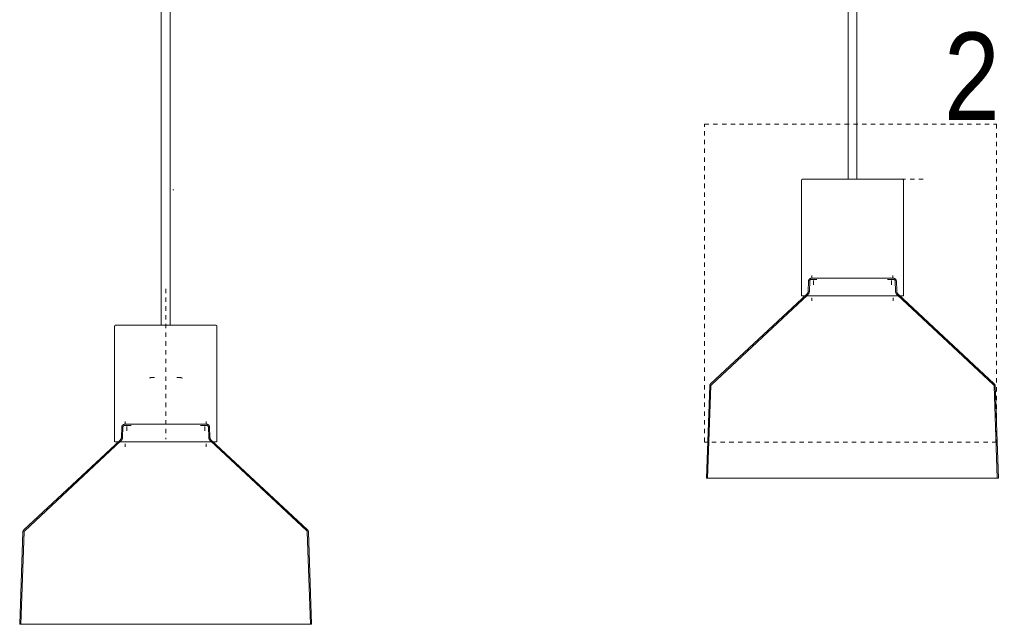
# Model space of a CAD drawing. Header units: millimetres. Extents: x 5395 to 10097, y 397 to 7363.
# Tile 4 of 8: x 6494 to 7169, y 1375 to 1789. Entities that reach past the tile are written whole.
import ezdxf

# ---------------------------------------------------------------- set-up
doc = ezdxf.new("R2010")
doc.units = ezdxf.units.MM
doc.linetypes.add('Dash', pattern=[6, 3, -3])
doc.layers.add('A-ANNO-DIMS', color=7, linetype='Dash', lineweight=9, true_color=0xd2d2d2)
doc.layers.add('E-LITE-EQPM', color=7, linetype='Continuous', lineweight=20)
doc.layers.add('G-ANNO-TEXT', color=7, linetype='Continuous', lineweight=9)
doc.styles.add('Arial Narrow_1', font='ARIALN.TTF', dxfattribs={"height": 60})

# ---------------------------------------------------------------- blocks, each defined once
blk = doc.blocks.new('68593-5L_ 68594-5L KOMBO200 - 64314-44-5L SAMBA Black_ribbon beige pendant lamp ø450-5L-712902-Alzado_PDF')
at = {"layer": 'E-LITE-EQPM', "lineweight": 9}
for p, q in [((6591.11, 1983.84), (6591.11, 1580)), ((6597.11, 1580), (6597.11, 1983.84)), ((7061.59, 1979.77), (7061.59, 1679.97)), ((7067.59, 1680), (7067.59, 1980.67)), ((7030.53, 1680), (7030.53, 1680)), ((7098.63, 1680), (7098.63, 1680)), ((7029.58, 1679.05), (7029.58, 1600)), ((7099.58, 1600), (7099.58, 1679.05)), ((7036.79, 1614.09), (7036.79, 1612.09)), ((7092.33, 1612.09), (7092.33, 1614.09)), ((7034.48, 1610.14), (7034.24, 1603.22)), ((7035.28, 1610.12), (7035.04, 1603.19)), ((7037.85, 1610.49), (7037.85, 1607.59)), ((7091.28, 1607.59), (7091.28, 1610.49)), ((7094.08, 1603.19), (7093.84, 1610.12)), ((7094.88, 1603.22), (7094.64, 1610.14)), ((7033.35, 1601.26), (6967.43, 1539.79)), ((7033.9, 1600.67), (6967.98, 1539.2)), ((7029.58, 1600), (7099.58, 1600)), ((7029.58, 1600), (7029.58, 1600)), ((7036.81, 1598.71), (7036.81, 1596.71)), ((7092.35, 1596.71), (7092.35, 1598.71)), ((7161.15, 1539.2), (7095.23, 1600.67)), ((7161.69, 1539.79), (7095.77, 1601.26)), ((6559.11, 1579.05), (6559.11, 1500)), ((6629.11, 1500), (6629.11, 1579.05)), ((6966.77, 1538.34), (6964.56, 1475.07)), ((6967.57, 1538.31), (6965.36, 1475.07)), ((7163.76, 1475.07), (7161.55, 1538.31)), ((7164.56, 1475.07), (7162.35, 1538.34)), ((6566.34, 1514.09), (6566.34, 1512.09)), ((6621.88, 1512.09), (6621.88, 1514.09)), ((6564.03, 1510.14), (6563.79, 1503.22)), ((6564.83, 1510.12), (6564.59, 1503.19)), ((6567.39, 1510.49), (6567.39, 1507.59)), ((6620.82, 1507.59), (6620.82, 1510.49)), ((6623.63, 1503.19), (6623.39, 1510.12)), ((6624.43, 1503.22), (6624.19, 1510.14)), ((6562.9, 1501.26), (6496.98, 1439.79)), ((6563.44, 1500.67), (6497.52, 1439.2)), ((6559.32, 1500), (6566.8, 1500)), ((6566.34, 1498.71), (6566.34, 1496.71)), ((6566.8, 1500), (6629, 1500)), ((6621.88, 1496.71), (6621.88, 1498.71)), ((6690.69, 1439.2), (6624.77, 1500.67)), ((6691.24, 1439.79), (6625.32, 1501.26)), ((6964.56, 1475.07), (7003.14, 1475.07)), ((7003.14, 1475.07), (7164.49, 1475.07)), ((6496.32, 1438.34), (6494.11, 1375.07)), ((6497.12, 1438.31), (6494.91, 1375.07)), ((6693.31, 1375.07), (6691.1, 1438.31)), ((6694.11, 1375.07), (6691.9, 1438.34)), ((6494.11, 1375.07), (6594.11, 1375.07)), ((6594.11, 1375.07), (6694.11, 1375.07))]:
    blk.add_line(p, q, dxfattribs=at)
at = {"layer": 'E-LITE-EQPM', "lineweight": 9, "flags": 128}
for points in [[(7029.58, 1679.05), (7029.58, 1679.09), (7029.58, 1679.13), (7029.59, 1679.17), (7029.59, 1679.2), (7029.6, 1679.24), (7029.61, 1679.28), (7029.62, 1679.31), (7029.63, 1679.35), (7029.64, 1679.39), (7029.66, 1679.42), (7029.67, 1679.46), (7029.69, 1679.49), (7029.71, 1679.52), (7029.73, 1679.56), (7029.75, 1679.59), (7029.77, 1679.62), (7029.79, 1679.65), (7029.82, 1679.68), (7029.84, 1679.71), (7029.87, 1679.73), (7029.9, 1679.76), (7029.92, 1679.78), (7029.95, 1679.81), (7029.98, 1679.83), (7030.02, 1679.85), (7030.05, 1679.87), (7030.08, 1679.89), (7030.12, 1679.91), (7030.15, 1679.92), (7030.18, 1679.94), (7030.22, 1679.95), (7030.26, 1679.96), (7030.29, 1679.97), (7030.33, 1679.98), (7030.37, 1679.99), (7030.4, 1679.99), (7030.44, 1680), (7030.48, 1680), (7030.52, 1680), (7030.53, 1680)], [(7098.63, 1680), (7098.6, 1680), (7098.52, 1680), (7098.39, 1680), (7098.2, 1680), (7097.95, 1680), (7097.66, 1680), (7097.31, 1680), (7096.9, 1680), (7096.45, 1680), (7095.94, 1680), (7095.39, 1680), (7094.78, 1680), (7094.13, 1680), (7093.43, 1680), (7092.68, 1680), (7091.89, 1680), (7091.06, 1680), (7090.18, 1680), (7089.26, 1680), (7088.3, 1680), (7087.31, 1680), (7086.28, 1680), (7085.21, 1680), (7084.11, 1680), (7082.98, 1680), (7081.82, 1680), (7080.63, 1680), (7079.42, 1680), (7078.18, 1680), (7076.92, 1680), (7075.64, 1680), (7074.34, 1680), (7073.03, 1680), (7071.71, 1680), (7070.37, 1680), (7069.02, 1680), (7067.67, 1680), (7066.31, 1680), (7064.95, 1680), (7063.59, 1680), (7062.23, 1680), (7060.87, 1680), (7059.52, 1680), (7058.18, 1680), (7056.84, 1680), (7055.52, 1680), (7054.22, 1680), (7052.93, 1680), (7051.66, 1680), (7050.41, 1680), (7049.18, 1680), (7047.98, 1680), (7046.8, 1680), (7045.66, 1680), (7044.54, 1680), (7043.46, 1680), (7042.4, 1680), (7041.39, 1680), (7040.41, 1680), (7039.47, 1680), (7038.57, 1680), (7037.71, 1680), (7036.9, 1680), (7036.13, 1680), (7035.4, 1680), (7034.72, 1680), (7034.09, 1680), (7033.51, 1680), (7032.98, 1680), (7032.5, 1680), (7032.07, 1680), (7031.69, 1680), (7031.36, 1680), (7031.09, 1680), (7030.87, 1680), (7030.7, 1680), (7030.59, 1680), (7030.54, 1680), (7030.53, 1680)], [(7030.53, 1680), (7030.56, 1680), (7030.64, 1680), (7030.77, 1680), (7030.96, 1680), (7031.21, 1680), (7031.5, 1680), (7031.85, 1680)], [(7097.47, 1680), (7097.8, 1680), (7098.07, 1680), (7098.29, 1680), (7098.46, 1680), (7098.57, 1680), (7098.62, 1680), (7098.63, 1680)], [(7098.63, 1680), (7098.67, 1680), (7098.71, 1680), (7098.75, 1679.99), (7098.78, 1679.99), (7098.82, 1679.98), (7098.86, 1679.97), (7098.89, 1679.96), (7098.93, 1679.95), (7098.97, 1679.94), (7099, 1679.93), (7099.04, 1679.91), (7099.07, 1679.89), (7099.1, 1679.87), (7099.14, 1679.86), (7099.17, 1679.83), (7099.2, 1679.81), (7099.23, 1679.79), (7099.26, 1679.76), (7099.29, 1679.74), (7099.31, 1679.71), (7099.34, 1679.68), (7099.36, 1679.66), (7099.39, 1679.63), (7099.41, 1679.6), (7099.43, 1679.56), (7099.45, 1679.53), (7099.47, 1679.5), (7099.49, 1679.46), (7099.5, 1679.43), (7099.52, 1679.4), (7099.53, 1679.36), (7099.54, 1679.32), (7099.55, 1679.29), (7099.56, 1679.25), (7099.57, 1679.21), (7099.57, 1679.18), (7099.58, 1679.14), (7099.58, 1679.1), (7099.58, 1679.06), (7099.58, 1679.05)], [(7034.48, 1610.14), (7034.49, 1610.22), (7034.5, 1610.3), (7034.51, 1610.38), (7034.52, 1610.46), (7034.54, 1610.54), (7034.56, 1610.62), (7034.58, 1610.7), (7034.61, 1610.77), (7034.64, 1610.85), (7034.67, 1610.92), (7034.71, 1611), (7034.74, 1611.07), (7034.79, 1611.14), (7034.83, 1611.2), (7034.88, 1611.27), (7034.93, 1611.33), (7034.98, 1611.4), (7035.03, 1611.46), (7035.09, 1611.51), (7035.15, 1611.57), (7035.21, 1611.62), (7035.27, 1611.67), (7035.34, 1611.72), (7035.4, 1611.76), (7035.47, 1611.81), (7035.54, 1611.85), (7035.61, 1611.88), (7035.69, 1611.92), (7035.76, 1611.95), (7035.84, 1611.98), (7035.91, 1612), (7035.99, 1612.02), (7036.07, 1612.04), (7036.15, 1612.06), (7036.23, 1612.07), (7036.31, 1612.08), (7036.39, 1612.09), (7036.47, 1612.09), (7036.5, 1612.09)], [(7047.33, 1612.09), (7046.45, 1612.09), (7045.61, 1612.09), (7044.8, 1612.09), (7044.02, 1612.09), (7043.27, 1612.09), (7042.56, 1612.09), (7041.88, 1612.09), (7041.24, 1612.09), (7040.63, 1612.09), (7040.06, 1612.09), (7039.54, 1612.09), (7039.05, 1612.09), (7038.6, 1612.09), (7038.2, 1612.09), (7037.83, 1612.09), (7037.51, 1612.09), (7037.24, 1612.09), (7037, 1612.09), (7036.81, 1612.09), (7036.67, 1612.09), (7036.57, 1612.09), (7036.51, 1612.09), (7036.5, 1612.09)], [(7036.5, 1612.09), (7036.52, 1612.09), (7036.59, 1612.09), (7036.7, 1612.09), (7036.86, 1612.09), (7037.06, 1612.09), (7037.31, 1612.09)], [(7092.62, 1612.09), (7092.6, 1612.09), (7092.53, 1612.09), (7092.42, 1612.09), (7092.26, 1612.09), (7092.06, 1612.09), (7091.82, 1612.09), (7091.53, 1612.09), (7091.2, 1612.09), (7090.82, 1612.09), (7090.41, 1612.09), (7089.95, 1612.09), (7089.45, 1612.09), (7088.91, 1612.09), (7088.33, 1612.09), (7087.72, 1612.09), (7087.07, 1612.09), (7086.38, 1612.09), (7085.66, 1612.09), (7084.9, 1612.09), (7084.11, 1612.09), (7083.29, 1612.09), (7082.44, 1612.09), (7081.56, 1612.09), (7080.65, 1612.09), (7079.72, 1612.09), (7078.77, 1612.09), (7077.79, 1612.09), (7076.79, 1612.09), (7075.77, 1612.09), (7074.73, 1612.09), (7073.67, 1612.09), (7072.61, 1612.09), (7071.52, 1612.09), (7070.43, 1612.09), (7069.33, 1612.09), (7068.22, 1612.09), (7067.11, 1612.09), (7065.99, 1612.09), (7064.86, 1612.09), (7063.74, 1612.09), (7062.62, 1612.09), (7061.5, 1612.09), (7060.39, 1612.09), (7059.28, 1612.09), (7058.19, 1612.09), (7057.1, 1612.09), (7056.02, 1612.09), (7054.96, 1612.09), (7053.91, 1612.09), (7052.88, 1612.09), (7051.87, 1612.09), (7050.88, 1612.09), (7049.91, 1612.09), (7048.97, 1612.09), (7048.05, 1612.09), (7047.33, 1612.09)], [(7091.61, 1612.09), (7091.89, 1612.09), (7092.12, 1612.09), (7092.31, 1612.09), (7092.45, 1612.09), (7092.55, 1612.09), (7092.61, 1612.09), (7092.62, 1612.09)], [(7092.62, 1612.09), (7092.7, 1612.09), (7092.78, 1612.08), (7092.86, 1612.08), (7092.94, 1612.06), (7093.02, 1612.05), (7093.1, 1612.03), (7093.18, 1612.01), (7093.26, 1611.99), (7093.33, 1611.96), (7093.41, 1611.93), (7093.48, 1611.9), (7093.55, 1611.86), (7093.62, 1611.82), (7093.69, 1611.78), (7093.76, 1611.74), (7093.83, 1611.69), (7093.89, 1611.64), (7093.95, 1611.59), (7094.01, 1611.54), (7094.07, 1611.48), (7094.12, 1611.42), (7094.18, 1611.36), (7094.23, 1611.29), (7094.27, 1611.23), (7094.32, 1611.16), (7094.36, 1611.09), (7094.4, 1611.02), (7094.44, 1610.95), (7094.47, 1610.88), (7094.5, 1610.8), (7094.53, 1610.73), (7094.55, 1610.65), (7094.58, 1610.57), (7094.59, 1610.49), (7094.61, 1610.42), (7094.62, 1610.34), (7094.63, 1610.26), (7094.64, 1610.18), (7094.64, 1610.14)], [(7035.28, 1610.12), (7035.29, 1610.16), (7035.29, 1610.21), (7035.3, 1610.26), (7035.31, 1610.31), (7035.32, 1610.36), (7035.33, 1610.4), (7035.34, 1610.45), (7035.36, 1610.5), (7035.38, 1610.54), (7035.4, 1610.59), (7035.42, 1610.63), (7035.44, 1610.67), (7035.47, 1610.71), (7035.49, 1610.76), (7035.52, 1610.79), (7035.55, 1610.83), (7035.58, 1610.87), (7035.61, 1610.91), (7035.65, 1610.94), (7035.68, 1610.98), (7035.72, 1611.01), (7035.76, 1611.04), (7035.8, 1611.07), (7035.84, 1611.09), (7035.88, 1611.12), (7035.92, 1611.14), (7035.96, 1611.17), (7036.01, 1611.19), (7036.05, 1611.21), (7036.1, 1611.22), (7036.15, 1611.24), (7036.19, 1611.25), (7036.24, 1611.26), (7036.29, 1611.27), (7036.34, 1611.28), (7036.38, 1611.28), (7036.43, 1611.29), (7036.48, 1611.29), (7036.5, 1611.29)], [(7040.25, 1611.29), (7040.06, 1611.29), (7039.54, 1611.29), (7039.05, 1611.29), (7038.6, 1611.29), (7038.2, 1611.29), (7037.83, 1611.29), (7037.51, 1611.29), (7037.24, 1611.29), (7037, 1611.29), (7036.81, 1611.29), (7036.67, 1611.29), (7036.57, 1611.29), (7036.51, 1611.29), (7036.5, 1611.29)], [(7036.5, 1611.29), (7036.52, 1611.29), (7036.59, 1611.29), (7036.7, 1611.29), (7036.86, 1611.29), (7037.06, 1611.29)], [(7092.62, 1611.29), (7092.6, 1611.29), (7092.53, 1611.29), (7092.42, 1611.29), (7092.26, 1611.29), (7092.06, 1611.29), (7091.82, 1611.29), (7091.53, 1611.29), (7091.2, 1611.29), (7090.82, 1611.29), (7090.41, 1611.29), (7089.95, 1611.29), (7089.45, 1611.29), (7088.91, 1611.29), (7088.59, 1611.29)], [(7091.89, 1611.29), (7092.12, 1611.29), (7092.31, 1611.29), (7092.45, 1611.29), (7092.55, 1611.29), (7092.61, 1611.29), (7092.62, 1611.29)], [(7092.62, 1611.29), (7092.67, 1611.29), (7092.72, 1611.29), (7092.77, 1611.28), (7092.81, 1611.27), (7092.86, 1611.27), (7092.91, 1611.26), (7092.96, 1611.24), (7093, 1611.23), (7093.05, 1611.21), (7093.09, 1611.19), (7093.14, 1611.17), (7093.18, 1611.15), (7093.23, 1611.13), (7093.27, 1611.1), (7093.31, 1611.08), (7093.35, 1611.05), (7093.39, 1611.02), (7093.42, 1610.99), (7093.46, 1610.96), (7093.49, 1610.92), (7093.53, 1610.89), (7093.56, 1610.85), (7093.59, 1610.81), (7093.62, 1610.77), (7093.65, 1610.73), (7093.67, 1610.69), (7093.69, 1610.65), (7093.72, 1610.6), (7093.74, 1610.56), (7093.76, 1610.51), (7093.77, 1610.47), (7093.79, 1610.42), (7093.8, 1610.37), (7093.81, 1610.33), (7093.82, 1610.28), (7093.83, 1610.23), (7093.83, 1610.18), (7093.84, 1610.13), (7093.84, 1610.12)], [(7033.35, 1601.26), (7033.43, 1601.34), (7033.51, 1601.42), (7033.58, 1601.5), (7033.65, 1601.59), (7033.72, 1601.68), (7033.78, 1601.78), (7033.84, 1601.87), (7033.9, 1601.97), (7033.95, 1602.07), (7034, 1602.17), (7034.04, 1602.27), (7034.08, 1602.38), (7034.12, 1602.49), (7034.15, 1602.59), (7034.18, 1602.7), (7034.2, 1602.81), (7034.22, 1602.92), (7034.23, 1603.04), (7034.24, 1603.15), (7034.24, 1603.22)], [(7033.9, 1600.67), (7034, 1600.78), (7034.1, 1600.88), (7034.19, 1600.99), (7034.28, 1601.1), (7034.37, 1601.22), (7034.45, 1601.34), (7034.53, 1601.46), (7034.6, 1601.58), (7034.67, 1601.71), (7034.73, 1601.84), (7034.79, 1601.98), (7034.84, 1602.11), (7034.88, 1602.25), (7034.92, 1602.39), (7034.96, 1602.53), (7034.99, 1602.67), (7035.01, 1602.81), (7035.03, 1602.96), (7035.04, 1603.1), (7035.04, 1603.19)], [(7094.08, 1603.19), (7094.09, 1603.05), (7094.1, 1602.9), (7094.12, 1602.76), (7094.15, 1602.62), (7094.18, 1602.48), (7094.21, 1602.34), (7094.25, 1602.2), (7094.3, 1602.06), (7094.36, 1601.93), (7094.41, 1601.8), (7094.48, 1601.67), (7094.55, 1601.54), (7094.62, 1601.41), (7094.7, 1601.29), (7094.78, 1601.17), (7094.87, 1601.06), (7094.96, 1600.95), (7095.06, 1600.84), (7095.16, 1600.74), (7095.23, 1600.67)], [(7094.88, 1603.22), (7094.88, 1603.11), (7094.9, 1603), (7094.91, 1602.88), (7094.93, 1602.77), (7094.95, 1602.66), (7094.98, 1602.55), (7095.02, 1602.45), (7095.05, 1602.34), (7095.09, 1602.24), (7095.14, 1602.13), (7095.19, 1602.03), (7095.24, 1601.93), (7095.3, 1601.84), (7095.36, 1601.74), (7095.43, 1601.65), (7095.49, 1601.56), (7095.57, 1601.47), (7095.64, 1601.39), (7095.72, 1601.31), (7095.77, 1601.26)], [(6559.11, 1579.05), (6559.11, 1579.09), (6559.11, 1579.13), (6559.12, 1579.17), (6559.12, 1579.2), (6559.13, 1579.24), (6559.14, 1579.28), (6559.15, 1579.31), (6559.16, 1579.35), (6559.17, 1579.39), (6559.18, 1579.42), (6559.2, 1579.46), (6559.22, 1579.49), (6559.23, 1579.52), (6559.25, 1579.56), (6559.27, 1579.59), (6559.3, 1579.62), (6559.32, 1579.65), (6559.34, 1579.68), (6559.37, 1579.71), (6559.4, 1579.73), (6559.42, 1579.76), (6559.45, 1579.78), (6559.48, 1579.81), (6559.51, 1579.83), (6559.55, 1579.85), (6559.58, 1579.87), (6559.61, 1579.89), (6559.64, 1579.91), (6559.68, 1579.92), (6559.71, 1579.94), (6559.75, 1579.95), (6559.79, 1579.96), (6559.82, 1579.97), (6559.86, 1579.98), (6559.9, 1579.99), (6559.93, 1579.99), (6559.97, 1580), (6560.01, 1580), (6560.05, 1580), (6560.06, 1580)], [(6567.54, 1580), (6566.71, 1580), (6565.92, 1580), (6565.18, 1580), (6564.48, 1580), (6563.84, 1580), (6563.24, 1580), (6562.69, 1580), (6562.19, 1580), (6561.74, 1580), (6561.34, 1580), (6561, 1580), (6560.71, 1580), (6560.47, 1580), (6560.28, 1580), (6560.15, 1580), (6560.08, 1580), (6560.06, 1580)], [(6560.06, 1580), (6560.08, 1580), (6560.17, 1580), (6560.3, 1580), (6560.49, 1580), (6560.74, 1580), (6561.03, 1580), (6561.38, 1580), (6561.79, 1580), (6562.24, 1580), (6562.75, 1580), (6563.3, 1580), (6563.91, 1580), (6564.56, 1580), (6565.26, 1580), (6566, 1580), (6566.8, 1580), (6567.54, 1580)], [(6628.16, 1580), (6628.13, 1580), (6628.05, 1580), (6627.92, 1580), (6627.73, 1580), (6627.48, 1580), (6627.18, 1580), (6626.83, 1580), (6626.43, 1580), (6625.98, 1580), (6625.47, 1580), (6624.92, 1580), (6624.31, 1580), (6623.66, 1580), (6622.96, 1580), (6622.21, 1580), (6621.42, 1580), (6620.59, 1580), (6619.71, 1580), (6618.79, 1580), (6617.83, 1580), (6616.84, 1580), (6615.81, 1580), (6614.74, 1580), (6613.64, 1580), (6612.51, 1580), (6611.35, 1580), (6610.16, 1580), (6608.94, 1580), (6607.71, 1580), (6606.45, 1580), (6605.17, 1580), (6603.87, 1580), (6602.56, 1580), (6601.23, 1580), (6599.9, 1580), (6598.55, 1580), (6597.2, 1580), (6595.84, 1580), (6594.48, 1580), (6593.11, 1580), (6591.75, 1580), (6590.4, 1580), (6589.05, 1580), (6587.7, 1580), (6586.37, 1580), (6585.05, 1580), (6583.75, 1580), (6582.46, 1580), (6581.19, 1580), (6579.94, 1580), (6578.71, 1580), (6577.51, 1580), (6576.33, 1580), (6575.19, 1580), (6574.07, 1580), (6572.98, 1580), (6571.93, 1580), (6570.92, 1580), (6569.94, 1580), (6569, 1580), (6568.1, 1580), (6567.54, 1580)], [(6620.68, 1580), (6621.51, 1580), (6622.3, 1580), (6623.04, 1580), (6623.73, 1580), (6624.38, 1580), (6624.98, 1580), (6625.53, 1580), (6626.03, 1580), (6626.48, 1580), (6626.88, 1580), (6627.22, 1580), (6627.51, 1580), (6627.75, 1580), (6627.93, 1580), (6628.06, 1580), (6628.14, 1580), (6628.16, 1580)], [(6628.16, 1580), (6628.2, 1580), (6628.24, 1580), (6628.27, 1579.99), (6628.31, 1579.99), (6628.35, 1579.98), (6628.39, 1579.97), (6628.42, 1579.96), (6628.46, 1579.95), (6628.49, 1579.94), (6628.53, 1579.93), (6628.56, 1579.91), (6628.6, 1579.89), (6628.63, 1579.87), (6628.66, 1579.86), (6628.7, 1579.83), (6628.73, 1579.81), (6628.76, 1579.79), (6628.79, 1579.76), (6628.81, 1579.74), (6628.84, 1579.71), (6628.87, 1579.68), (6628.89, 1579.66), (6628.92, 1579.63), (6628.94, 1579.6), (6628.96, 1579.56), (6628.98, 1579.53), (6629, 1579.5), (6629.01, 1579.46), (6629.03, 1579.43), (6629.04, 1579.4), (6629.06, 1579.36), (6629.07, 1579.32), (6629.08, 1579.29), (6629.09, 1579.25), (6629.1, 1579.21), (6629.1, 1579.18), (6629.11, 1579.14), (6629.11, 1579.1), (6629.11, 1579.06), (6629.11, 1579.05)], [(6582.94, 1543.82), (6583.29, 1543.9), (6583.63, 1543.96), (6583.98, 1544.02), (6584.33, 1544.05), (6584.68, 1544.08), (6585.03, 1544.09)], [(6586.36, 1544.09), (6586.18, 1544.09), (6586.02, 1544.09), (6585.87, 1544.09), (6585.73, 1544.09), (6585.61, 1544.09), (6585.5, 1544.09), (6585.41, 1544.09), (6585.32, 1544.09), (6585.25, 1544.09), (6585.2, 1544.09), (6585.16, 1544.09), (6585.14, 1544.09), (6585.12, 1544.09)], [(6585.13, 1544.09), (6585.15, 1544.09), (6585.19, 1544.09), (6585.24, 1544.09), (6585.3, 1544.09), (6585.38, 1544.09)], [(6603.09, 1544.09), (6603.07, 1544.09), (6603.03, 1544.09), (6602.98, 1544.09), (6602.92, 1544.09), (6602.84, 1544.09), (6602.74, 1544.09), (6602.64, 1544.09), (6602.52, 1544.09), (6602.38, 1544.09), (6602.24, 1544.09), (6602.08, 1544.09), (6601.91, 1544.09), (6601.72, 1544.09)], [(6602.9, 1544.09), (6602.96, 1544.09), (6603.02, 1544.09), (6603.06, 1544.09), (6603.08, 1544.09), (6603.09, 1544.09)], [(6603.45, 1544.08), (6603.8, 1544.06), (6604.15, 1544.03), (6604.49, 1543.98), (6604.84, 1543.92), (6605.18, 1543.84), (6605.52, 1543.75)], [(6966.77, 1538.34), (6966.77, 1538.42), (6966.78, 1538.51), (6966.79, 1538.59), (6966.81, 1538.67), (6966.83, 1538.75), (6966.85, 1538.83), (6966.87, 1538.91), (6966.9, 1538.99), (6966.93, 1539.07), (6966.96, 1539.14), (6967, 1539.22), (6967.04, 1539.29), (6967.08, 1539.36), (6967.13, 1539.43), (6967.17, 1539.5), (6967.23, 1539.57), (6967.28, 1539.63), (6967.33, 1539.69), (6967.39, 1539.75), (6967.43, 1539.79)], [(6967.57, 1538.31), (6967.57, 1538.36), (6967.58, 1538.41), (6967.58, 1538.46), (6967.59, 1538.51), (6967.6, 1538.56), (6967.62, 1538.61), (6967.63, 1538.66), (6967.65, 1538.71), (6967.67, 1538.76), (6967.69, 1538.81), (6967.71, 1538.85), (6967.73, 1538.9), (6967.76, 1538.94), (6967.79, 1538.99), (6967.82, 1539.03), (6967.85, 1539.07), (6967.88, 1539.11), (6967.92, 1539.15), (6967.95, 1539.18), (6967.98, 1539.2)], [(7161.15, 1539.2), (7161.18, 1539.17), (7161.22, 1539.13), (7161.25, 1539.09), (7161.28, 1539.05), (7161.31, 1539.01), (7161.34, 1538.97), (7161.37, 1538.93), (7161.4, 1538.88), (7161.42, 1538.84), (7161.44, 1538.79), (7161.46, 1538.74), (7161.48, 1538.69), (7161.5, 1538.65), (7161.51, 1538.6), (7161.52, 1538.55), (7161.53, 1538.5), (7161.54, 1538.45), (7161.55, 1538.39), (7161.55, 1538.34), (7161.55, 1538.31)], [(7161.69, 1539.79), (7161.75, 1539.73), (7161.81, 1539.67), (7161.86, 1539.61), (7161.92, 1539.54), (7161.97, 1539.48), (7162.01, 1539.41), (7162.06, 1539.34), (7162.1, 1539.27), (7162.14, 1539.19), (7162.17, 1539.12), (7162.2, 1539.04), (7162.23, 1538.96), (7162.26, 1538.88), (7162.28, 1538.8), (7162.3, 1538.72), (7162.32, 1538.64), (7162.33, 1538.56), (7162.34, 1538.47), (7162.35, 1538.39), (7162.35, 1538.34)], [(6564.03, 1510.14), (6564.04, 1510.22), (6564.05, 1510.3), (6564.06, 1510.38), (6564.07, 1510.46), (6564.09, 1510.54), (6564.11, 1510.62), (6564.13, 1510.7), (6564.16, 1510.77), (6564.19, 1510.85), (6564.22, 1510.92), (6564.26, 1511), (6564.29, 1511.07), (6564.33, 1511.14), (6564.38, 1511.2), (6564.42, 1511.27), (6564.47, 1511.33), (6564.53, 1511.4), (6564.58, 1511.46), (6564.64, 1511.51), (6564.7, 1511.57), (6564.76, 1511.62), (6564.82, 1511.67), (6564.88, 1511.72), (6564.95, 1511.76), (6565.02, 1511.81), (6565.09, 1511.85), (6565.16, 1511.88), (6565.23, 1511.92), (6565.31, 1511.95), (6565.38, 1511.98), (6565.46, 1512), (6565.54, 1512.02), (6565.62, 1512.04), (6565.7, 1512.06), (6565.78, 1512.07), (6565.86, 1512.08), (6565.94, 1512.09), (6566.02, 1512.09), (6566.05, 1512.09)], [(6564.83, 1510.12), (6564.84, 1510.16), (6564.84, 1510.21), (6564.85, 1510.26), (6564.85, 1510.31), (6564.87, 1510.36), (6564.88, 1510.4), (6564.89, 1510.45), (6564.91, 1510.5), (6564.93, 1510.54), (6564.95, 1510.59), (6564.97, 1510.63), (6564.99, 1510.67), (6565.01, 1510.71), (6565.04, 1510.76), (6565.07, 1510.79), (6565.1, 1510.83), (6565.13, 1510.87), (6565.16, 1510.91), (6565.2, 1510.94), (6565.23, 1510.98), (6565.27, 1511.01), (6565.31, 1511.04), (6565.35, 1511.07), (6565.39, 1511.09), (6565.43, 1511.12), (6565.47, 1511.14), (6565.51, 1511.17), (6565.56, 1511.19), (6565.6, 1511.21), (6565.65, 1511.22), (6565.69, 1511.24), (6565.74, 1511.25), (6565.79, 1511.26), (6565.84, 1511.27), (6565.88, 1511.28), (6565.93, 1511.28), (6565.98, 1511.29), (6566.03, 1511.29), (6566.05, 1511.29)], [(6594.11, 1512.09), (6592.99, 1512.09), (6591.87, 1512.09), (6590.75, 1512.09), (6589.64, 1512.09), (6588.53, 1512.09), (6587.44, 1512.09), (6586.35, 1512.09), (6585.28, 1512.09), (6584.22, 1512.09), (6583.18, 1512.09), (6582.16, 1512.09), (6581.15, 1512.09), (6580.17, 1512.09), (6579.2, 1512.09), (6578.27, 1512.09), (6577.35, 1512.09), (6576.47, 1512.09), (6575.61, 1512.09), (6574.78, 1512.09), (6573.98, 1512.09), (6573.21, 1512.09), (6572.48, 1512.09), (6571.78, 1512.09), (6571.12, 1512.09), (6570.5, 1512.09), (6569.91, 1512.09), (6569.36, 1512.09), (6568.85, 1512.09), (6568.38, 1512.09), (6567.96, 1512.09), (6567.57, 1512.09), (6567.23, 1512.09), (6566.93, 1512.09), (6566.67, 1512.09), (6566.46, 1512.09), (6566.29, 1512.09), (6566.16, 1512.09), (6566.09, 1512.09), (6566.05, 1512.09), (6566.05, 1512.09)], [(6566.05, 1512.09), (6566.07, 1512.09), (6566.14, 1512.09), (6566.25, 1512.09), (6566.41, 1512.09), (6566.61, 1512.09), (6566.85, 1512.09)], [(6570.5, 1511.29), (6569.91, 1511.29), (6569.36, 1511.29), (6568.85, 1511.29), (6568.38, 1511.29), (6567.96, 1511.29), (6567.57, 1511.29), (6567.23, 1511.29), (6566.93, 1511.29), (6566.67, 1511.29), (6566.46, 1511.29), (6566.29, 1511.29), (6566.16, 1511.29), (6566.09, 1511.29), (6566.05, 1511.29), (6566.05, 1511.29)], [(6566.05, 1511.29), (6566.07, 1511.29), (6566.14, 1511.29), (6566.25, 1511.29), (6566.41, 1511.29), (6566.61, 1511.29)], [(6622.17, 1512.09), (6622.15, 1512.09), (6622.08, 1512.09), (6621.97, 1512.09), (6621.81, 1512.09), (6621.61, 1512.09), (6621.36, 1512.09), (6621.08, 1512.09), (6620.74, 1512.09), (6620.37, 1512.09), (6619.95, 1512.09), (6619.5, 1512.09), (6619, 1512.09), (6618.46, 1512.09), (6617.88, 1512.09), (6617.27, 1512.09), (6616.62, 1512.09), (6615.93, 1512.09), (6615.2, 1512.09), (6614.45, 1512.09), (6613.66, 1512.09), (6612.84, 1512.09), (6611.99, 1512.09), (6611.11, 1512.09), (6610.2, 1512.09), (6609.27, 1512.09), (6608.31, 1512.09), (6607.33, 1512.09), (6606.33, 1512.09), (6605.31, 1512.09), (6604.28, 1512.09), (6603.22, 1512.09), (6602.15, 1512.09), (6601.07, 1512.09), (6599.98, 1512.09), (6598.88, 1512.09), (6597.77, 1512.09), (6596.65, 1512.09), (6595.53, 1512.09), (6594.41, 1512.09), (6594.11, 1512.09)], [(6622.17, 1511.29), (6622.15, 1511.29), (6622.08, 1511.29), (6621.97, 1511.29), (6621.81, 1511.29), (6621.61, 1511.29), (6621.36, 1511.29), (6621.08, 1511.29), (6620.74, 1511.29), (6620.37, 1511.29), (6619.95, 1511.29), (6619.5, 1511.29), (6619, 1511.29), (6618.46, 1511.29), (6617.88, 1511.29)], [(6621.29, 1512.09), (6621.55, 1512.09), (6621.76, 1512.09), (6621.93, 1512.09), (6622.05, 1512.09), (6622.13, 1512.09), (6622.17, 1512.09), (6622.17, 1512.09)], [(6621.55, 1511.29), (6621.76, 1511.29), (6621.93, 1511.29), (6622.05, 1511.29), (6622.13, 1511.29), (6622.17, 1511.29), (6622.17, 1511.29)], [(6622.17, 1512.09), (6622.25, 1512.09), (6622.33, 1512.08), (6622.41, 1512.08), (6622.49, 1512.06), (6622.57, 1512.05), (6622.65, 1512.03), (6622.73, 1512.01), (6622.8, 1511.99), (6622.88, 1511.96), (6622.95, 1511.93), (6623.03, 1511.9), (6623.1, 1511.86), (6623.17, 1511.82), (6623.24, 1511.78), (6623.31, 1511.74), (6623.37, 1511.69), (6623.44, 1511.64), (6623.5, 1511.59), (6623.56, 1511.54), (6623.62, 1511.48), (6623.67, 1511.42), (6623.72, 1511.36), (6623.77, 1511.29), (6623.82, 1511.23), (6623.87, 1511.16), (6623.91, 1511.09), (6623.95, 1511.02), (6623.99, 1510.95), (6624.02, 1510.88), (6624.05, 1510.8), (6624.08, 1510.73), (6624.1, 1510.65), (6624.12, 1510.57), (6624.14, 1510.49), (6624.16, 1510.42), (6624.17, 1510.34), (6624.18, 1510.26), (6624.18, 1510.18), (6624.19, 1510.14)], [(6622.17, 1511.29), (6622.22, 1511.29), (6622.27, 1511.29), (6622.31, 1511.28), (6622.36, 1511.27), (6622.41, 1511.27), (6622.46, 1511.26), (6622.51, 1511.24), (6622.55, 1511.23), (6622.6, 1511.21), (6622.64, 1511.19), (6622.69, 1511.17), (6622.73, 1511.15), (6622.77, 1511.13), (6622.82, 1511.1), (6622.86, 1511.08), (6622.9, 1511.05), (6622.93, 1511.02), (6622.97, 1510.99), (6623.01, 1510.96), (6623.04, 1510.92), (6623.08, 1510.89), (6623.11, 1510.85), (6623.14, 1510.81), (6623.17, 1510.77), (6623.19, 1510.73), (6623.22, 1510.69), (6623.24, 1510.65), (6623.26, 1510.6), (6623.29, 1510.56), (6623.3, 1510.51), (6623.32, 1510.47), (6623.34, 1510.42), (6623.35, 1510.37), (6623.36, 1510.33), (6623.37, 1510.28), (6623.38, 1510.23), (6623.38, 1510.18), (6623.39, 1510.13), (6623.39, 1510.12)], [(6562.9, 1501.26), (6562.98, 1501.34), (6563.06, 1501.42), (6563.13, 1501.5), (6563.2, 1501.59), (6563.27, 1501.68), (6563.33, 1501.78), (6563.39, 1501.87), (6563.45, 1501.97), (6563.5, 1502.07), (6563.55, 1502.17), (6563.59, 1502.27), (6563.63, 1502.38), (6563.67, 1502.49), (6563.7, 1502.59), (6563.72, 1502.7), (6563.75, 1502.81), (6563.77, 1502.92), (6563.78, 1503.04), (6563.79, 1503.15), (6563.79, 1503.22)], [(6563.44, 1500.67), (6563.55, 1500.78), (6563.65, 1500.88), (6563.74, 1500.99), (6563.83, 1501.1), (6563.92, 1501.22), (6564, 1501.34), (6564.08, 1501.46), (6564.15, 1501.58), (6564.22, 1501.71), (6564.28, 1501.84), (6564.33, 1501.98), (6564.39, 1502.11), (6564.43, 1502.25), (6564.47, 1502.39), (6564.51, 1502.53), (6564.53, 1502.67), (6564.56, 1502.81), (6564.57, 1502.96), (6564.59, 1503.1), (6564.59, 1503.19)], [(6623.63, 1503.19), (6623.64, 1503.05), (6623.65, 1502.9), (6623.67, 1502.76), (6623.69, 1502.62), (6623.72, 1502.48), (6623.76, 1502.34), (6623.8, 1502.2), (6623.85, 1502.06), (6623.9, 1501.93), (6623.96, 1501.8), (6624.03, 1501.67), (6624.09, 1501.54), (6624.17, 1501.41), (6624.25, 1501.29), (6624.33, 1501.17), (6624.42, 1501.06), (6624.51, 1500.95), (6624.61, 1500.84), (6624.71, 1500.74), (6624.77, 1500.67)], [(6624.43, 1503.22), (6624.43, 1503.11), (6624.44, 1503), (6624.46, 1502.88), (6624.48, 1502.77), (6624.5, 1502.66), (6624.53, 1502.55), (6624.56, 1502.45), (6624.6, 1502.34), (6624.64, 1502.24), (6624.69, 1502.13), (6624.74, 1502.03), (6624.79, 1501.93), (6624.85, 1501.84), (6624.91, 1501.74), (6624.97, 1501.65), (6625.04, 1501.56), (6625.11, 1501.47), (6625.19, 1501.39), (6625.27, 1501.31), (6625.32, 1501.26)], [(6496.32, 1438.34), (6496.32, 1438.42), (6496.33, 1438.51), (6496.34, 1438.59), (6496.36, 1438.67), (6496.37, 1438.75), (6496.4, 1438.83), (6496.42, 1438.91), (6496.45, 1438.99), (6496.48, 1439.07), (6496.51, 1439.14), (6496.55, 1439.22), (6496.59, 1439.29), (6496.63, 1439.36), (6496.67, 1439.43), (6496.72, 1439.5), (6496.77, 1439.57), (6496.83, 1439.63), (6496.88, 1439.69), (6496.94, 1439.75), (6496.98, 1439.79)], [(6497.12, 1438.31), (6497.12, 1438.36), (6497.13, 1438.41), (6497.13, 1438.46), (6497.14, 1438.51), (6497.15, 1438.56), (6497.16, 1438.61), (6497.18, 1438.66), (6497.2, 1438.71), (6497.22, 1438.76), (6497.24, 1438.81), (6497.26, 1438.85), (6497.28, 1438.9), (6497.31, 1438.94), (6497.34, 1438.99), (6497.37, 1439.03), (6497.4, 1439.07), (6497.43, 1439.11), (6497.47, 1439.15), (6497.5, 1439.18), (6497.52, 1439.2)], [(6690.69, 1439.2), (6690.73, 1439.17), (6690.77, 1439.13), (6690.8, 1439.09), (6690.83, 1439.05), (6690.86, 1439.01), (6690.89, 1438.97), (6690.92, 1438.93), (6690.94, 1438.88), (6690.97, 1438.84), (6690.99, 1438.79), (6691.01, 1438.74), (6691.03, 1438.69), (6691.04, 1438.65), (6691.06, 1438.6), (6691.07, 1438.55), (6691.08, 1438.5), (6691.09, 1438.45), (6691.1, 1438.39), (6691.1, 1438.34), (6691.1, 1438.31)], [(6691.24, 1439.79), (6691.3, 1439.73), (6691.36, 1439.67), (6691.41, 1439.61), (6691.46, 1439.54), (6691.51, 1439.48), (6691.56, 1439.41), (6691.6, 1439.34), (6691.65, 1439.27), (6691.68, 1439.19), (6691.72, 1439.12), (6691.75, 1439.04), (6691.78, 1438.96), (6691.81, 1438.88), (6691.83, 1438.8), (6691.85, 1438.72), (6691.87, 1438.64), (6691.88, 1438.56), (6691.89, 1438.47), (6691.9, 1438.39), (6691.9, 1438.34)]]:
    blk.add_lwpolyline(points, dxfattribs=at)

msp = doc.modelspace()

# ---------------------------------------------------------------- linework, layer by layer
at = {"layer": 'A-ANNO-DIMS'}
for p, q in [((6963.21, 1717.59), (7163.21, 1717.59)), ((6963.21, 1499.92), (6963.21, 1717.59)), ((7163.21, 1717.59), (7163.21, 1499.92)), ((7113, 1679.92), (7098, 1679.92)), ((6594.11, 1604.9), (6594.11, 1501.9)), ((7163.21, 1499.92), (6963.21, 1499.92))]:
    msp.add_line(p, q, dxfattribs=at)
at = {"layer": 'E-LITE-EQPM'}
msp.add_line((6598.95, 1672.59), (6599.77, 1672.59), dxfattribs=at)

# ---------------------------------------------------------------- block references
at = {"layer": 'E-LITE-EQPM', "lineweight": 9}
msp.add_blockref('68593-5L_ 68594-5L KOMBO200 - 64314-44-5L SAMBA Black_ribbon beige pendant lamp ø450-5L-712902-Alzado_PDF', (0, 0), dxfattribs=at)

# ---------------------------------------------------------------- texts
at = {"layer": 'G-ANNO-TEXT', "insert": (7127.24, 1780.45), "char_height": 60, "width": 46.8987, "attachment_point": 1, "style": 'Arial Narrow_1'}
msp.add_mtext('2', dxfattribs=at)

doc.saveas('drawing.dxf')
